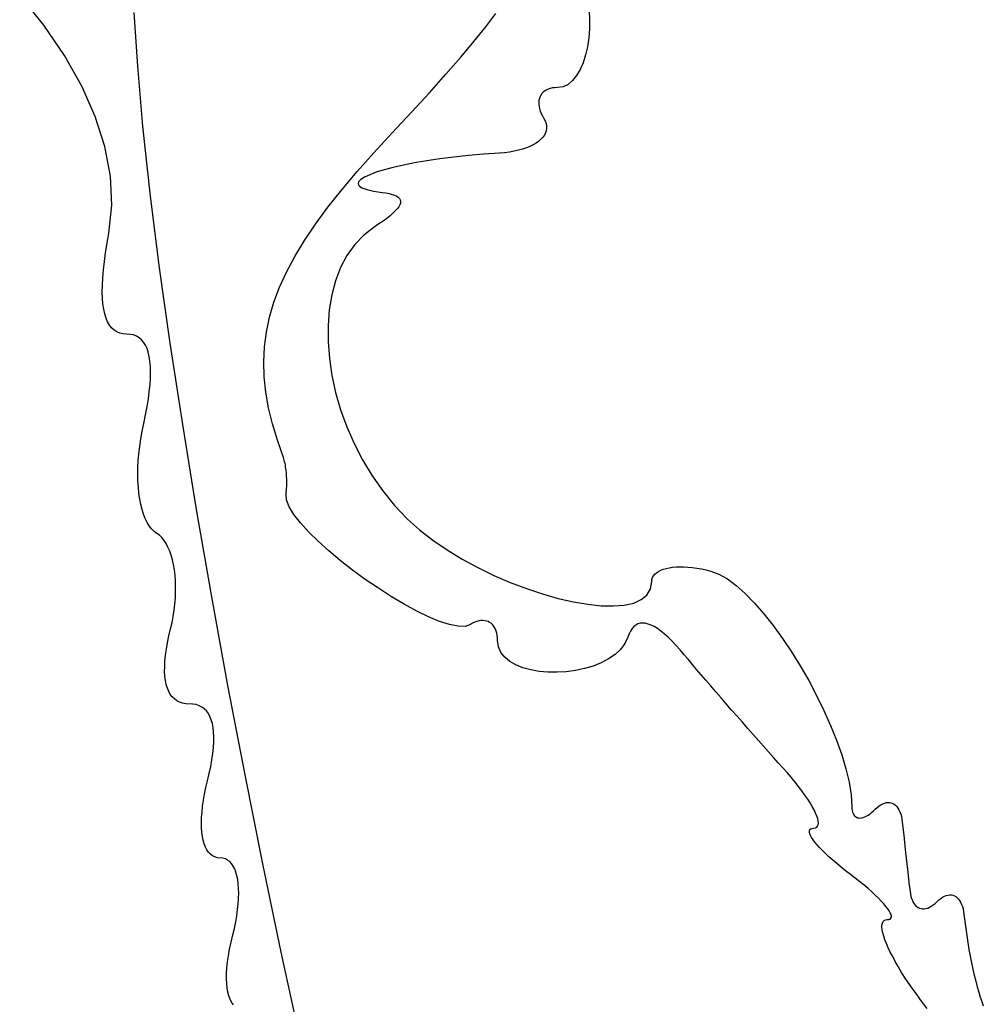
# Model space of a CAD drawing. Header units: metres. Extents: x 7 to 471, y 42 to 513.
# Tile 8 of 85: x 78 to 89, y 145 to 156. Entities that reach past the tile are written whole.
import ezdxf

# ---------------------------------------------------------------- set-up
doc = ezdxf.new("R2010")
doc.units = ezdxf.units.M

msp = doc.modelspace()

# ---------------------------------------------------------------- linework, layer by layer
for p, q in [((78.0633, 155.937), (77.7872, 156.283)), ((79.0931, 156.081), (79.1337, 155.468)), ((83.1195, 155.918), (83.2369, 156.072)), ((84.3036, 156.101), (84.3082, 155.997)), ((78.3007, 155.589), (78.0633, 155.937)), ((82.9848, 155.75), (83.1195, 155.918)), ((84.3062, 155.893), (84.2975, 155.79)), ((84.3082, 155.997), (84.3062, 155.893)), ((84.2975, 155.79), (84.2825, 155.69)), ((82.8328, 155.569), (82.9848, 155.75)), ((84.2825, 155.69), (84.261, 155.596)), ((78.4975, 155.24), (78.3007, 155.589)), ((82.6632, 155.374), (82.8328, 155.569)), ((84.261, 155.596), (84.2333, 155.507)), ((79.1337, 155.468), (79.1925, 154.78)), ((84.2333, 155.507), (84.1993, 155.428)), ((82.476, 155.164), (82.6632, 155.374)), ((84.1593, 155.359), (84.1133, 155.302)), ((84.1993, 155.428), (84.1593, 155.359)), ((78.6519, 154.893), (78.4975, 155.24)), ((83.8828, 155.218), (83.8572, 155.212)), ((83.9105, 155.221), (83.8828, 155.218)), ((83.9403, 155.222), (83.9105, 155.221)), ((84.0037, 155.232), (83.9403, 155.222)), ((84.0614, 155.259), (84.0037, 155.232)), ((84.1133, 155.302), (84.0614, 155.259)), ((82.271, 154.941), (82.476, 155.164)), ((83.7405, 155.119), (83.7333, 155.099)), ((83.7502, 155.137), (83.7405, 155.119)), ((83.7623, 155.154), (83.7502, 155.137)), ((83.7767, 155.169), (83.7623, 155.154)), ((83.7935, 155.183), (83.7767, 155.169)), ((83.8125, 155.194), (83.7935, 155.183)), ((83.8338, 155.204), (83.8125, 155.194)), ((83.8572, 155.212), (83.8338, 155.204)), ((83.7285, 155.077), (83.7263, 155.055)), ((83.7263, 155.055), (83.7266, 155.031)), ((83.7266, 155.031), (83.7296, 155.006)), ((83.7333, 155.099), (83.7285, 155.077)), ((83.7296, 155.006), (83.7351, 154.981)), ((78.762, 154.549), (78.6519, 154.893)), ((82.048, 154.703), (82.271, 154.941)), ((83.7351, 154.981), (83.7434, 154.954)), ((83.7434, 154.954), (83.7544, 154.926)), ((83.7544, 154.926), (83.7681, 154.898)), ((83.7681, 154.898), (83.7847, 154.869)), ((79.1925, 154.78), (79.2753, 154.015)), ((83.7847, 154.869), (83.8001, 154.84)), ((83.8001, 154.84), (83.8104, 154.812)), ((83.8104, 154.812), (83.8157, 154.784)), ((83.8157, 154.784), (83.8162, 154.756)), ((81.8387, 154.477), (82.048, 154.703)), ((83.7726, 154.653), (83.7509, 154.63)), ((83.7901, 154.677), (83.7726, 154.653)), ((83.8033, 154.703), (83.7901, 154.677)), ((83.812, 154.729), (83.8033, 154.703)), ((83.8162, 154.756), (83.812, 154.729)), ((78.8259, 154.21), (78.762, 154.549)), ((83.6254, 154.549), (83.5849, 154.532)), ((83.6624, 154.567), (83.6254, 154.549)), ((83.6957, 154.586), (83.6624, 154.567)), ((83.7253, 154.607), (83.6957, 154.586)), ((83.7509, 154.63), (83.7253, 154.607)), ((81.6466, 154.26), (81.8387, 154.477)), ((82.9205, 154.444), (82.7533, 154.426)), ((83.0952, 154.46), (82.9205, 154.444)), ((83.2764, 154.473), (83.0952, 154.46)), ((83.335, 154.477), (83.2764, 154.473)), ((83.3909, 154.484), (83.335, 154.477)), ((83.444, 154.493), (83.3909, 154.484)), ((83.4941, 154.505), (83.444, 154.493)), ((83.5411, 154.518), (83.4941, 154.505)), ((83.5849, 154.532), (83.5411, 154.518)), ((82.1768, 154.334), (82.0604, 154.308)), ((82.3053, 154.359), (82.1768, 154.334)), ((82.4447, 154.383), (82.3053, 154.359)), ((82.5944, 154.406), (82.4447, 154.383)), ((82.7533, 154.426), (82.5944, 154.406)), ((78.8416, 153.878), (78.8259, 154.21)), ((81.4714, 154.052), (81.6466, 154.26)), ((81.7923, 154.225), (81.733, 154.198)), ((81.8672, 154.253), (81.7923, 154.225)), ((81.9569, 154.281), (81.8672, 154.253)), ((82.0604, 154.308), (81.9569, 154.281)), ((81.6651, 154.145), (81.6584, 154.12)), ((81.6584, 154.12), (81.6709, 154.096)), ((81.6903, 154.171), (81.6651, 154.145)), ((81.6709, 154.096), (81.7037, 154.075)), ((81.733, 154.198), (81.6903, 154.171)), ((79.2753, 154.015), (79.3802, 153.185)), ((81.3129, 153.852), (81.4714, 154.052)), ((81.7037, 154.075), (81.7576, 154.055)), ((81.7576, 154.055), (81.8336, 154.037)), ((81.8336, 154.037), (81.9326, 154.022)), ((81.9326, 154.022), (81.9763, 154.016)), ((81.9763, 154.016), (82.015, 154.009)), ((82.015, 154.009), (82.0486, 154)), ((82.0486, 154), (82.0772, 153.99)), ((82.0772, 153.99), (82.1008, 153.978)), ((82.1008, 153.978), (82.1193, 153.966)), ((78.8074, 153.554), (78.8416, 153.878)), ((82.1193, 153.966), (82.1327, 153.951)), ((82.1358, 153.88), (82.1239, 153.858)), ((82.1327, 153.951), (82.1411, 153.936)), ((82.1427, 153.9), (82.1358, 153.88)), ((82.1411, 153.936), (82.1444, 153.919)), ((82.1444, 153.919), (82.1427, 153.9)), ((81.1707, 153.659), (81.3129, 153.852)), ((82.0251, 153.755), (81.9877, 153.725)), ((82.0575, 153.783), (82.0251, 153.755)), ((82.0847, 153.81), (82.0575, 153.783)), ((82.1069, 153.835), (82.0847, 153.81)), ((82.1239, 153.858), (82.1069, 153.835)), ((81.0446, 153.472), (81.1707, 153.659)), ((81.8973, 153.661), (81.8444, 153.626)), ((81.9451, 153.694), (81.8973, 153.661)), ((81.9877, 153.725), (81.9451, 153.694)), ((78.7871, 153.44), (78.8074, 153.554)), ((81.7247, 153.534), (81.6207, 153.425)), ((81.8444, 153.626), (81.7247, 153.534)), ((78.7699, 153.332), (78.7871, 153.44)), ((80.9343, 153.289), (81.0446, 153.472)), ((81.6207, 153.425), (81.5321, 153.3)), ((78.756, 153.23), (78.7699, 153.332)), ((81.5321, 153.3), (81.4588, 153.162)), ((78.7453, 153.135), (78.756, 153.23)), ((80.8395, 153.111), (80.9343, 153.289)), ((78.7377, 153.045), (78.7453, 153.135)), ((79.3802, 153.185), (79.5052, 152.298)), ((80.7598, 152.936), (80.8395, 153.111)), ((81.4588, 153.162), (81.4007, 153.01)), ((78.7334, 152.961), (78.7377, 153.045)), ((81.4007, 153.01), (81.3575, 152.848)), ((78.7323, 152.883), (78.7334, 152.961)), ((78.7343, 152.811), (78.7323, 152.883)), ((80.6951, 152.764), (80.7598, 152.936)), ((78.7396, 152.745), (78.7343, 152.811)), ((78.7482, 152.685), (78.7396, 152.745)), ((80.645, 152.594), (80.6951, 152.764)), ((81.3575, 152.848), (81.329, 152.677)), ((78.7599, 152.631), (78.7482, 152.685)), ((78.7748, 152.582), (78.7599, 152.631)), ((81.329, 152.677), (81.3152, 152.497)), ((78.793, 152.539), (78.7748, 152.582)), ((78.8144, 152.502), (78.793, 152.539)), ((80.6092, 152.424), (80.645, 152.594)), ((78.8391, 152.471), (78.8144, 152.502)), ((78.867, 152.445), (78.8391, 152.471)), ((78.8981, 152.425), (78.867, 152.445)), ((78.9324, 152.411), (78.8981, 152.425)), ((78.9701, 152.403), (78.9324, 152.411)), ((79.0109, 152.4), (78.9701, 152.403)), ((79.0513, 152.397), (79.0109, 152.4)), ((80.5874, 152.254), (80.6092, 152.424)), ((81.3152, 152.497), (81.3158, 152.311)), ((79.0885, 152.39), (79.0513, 152.397)), ((79.1225, 152.377), (79.0885, 152.39)), ((79.1532, 152.359), (79.1225, 152.377)), ((79.1807, 152.336), (79.1532, 152.359)), ((79.2049, 152.308), (79.1807, 152.336)), ((79.226, 152.274), (79.2049, 152.308)), ((79.5052, 152.298), (79.6483, 151.364)), ((81.3158, 152.311), (81.3307, 152.121)), ((79.2438, 152.236), (79.226, 152.274)), ((79.2584, 152.193), (79.2438, 152.236)), ((79.2697, 152.144), (79.2584, 152.193)), ((80.5794, 152.083), (80.5874, 152.254)), ((79.2779, 152.09), (79.2697, 152.144)), ((79.2828, 152.031), (79.2779, 152.09)), ((80.5848, 151.91), (80.5794, 152.083)), ((81.3307, 152.121), (81.3596, 151.927)), ((79.2845, 151.967), (79.2828, 152.031)), ((79.2829, 151.898), (79.2845, 151.967)), ((79.2782, 151.824), (79.2829, 151.898)), ((80.6034, 151.735), (80.5848, 151.91)), ((81.3596, 151.927), (81.4024, 151.731)), ((79.259, 151.66), (79.2702, 151.744)), ((79.2702, 151.744), (79.2782, 151.824)), ((80.6349, 151.556), (80.6034, 151.735)), ((81.4024, 151.731), (81.459, 151.535)), ((79.2446, 151.57), (79.259, 151.66)), ((79.2269, 151.475), (79.2446, 151.57)), ((80.679, 151.372), (80.6349, 151.556)), ((81.459, 151.535), (81.5291, 151.34)), ((79.206, 151.375), (79.2269, 151.475)), ((79.1729, 151.2), (79.188, 151.287)), ((79.188, 151.287), (79.206, 151.375)), ((79.6483, 151.364), (79.8075, 150.393)), ((80.7354, 151.184), (80.679, 151.372)), ((81.5291, 151.34), (81.6126, 151.148)), ((79.1606, 151.115), (79.1729, 151.2)), ((80.8037, 150.989), (80.7354, 151.184)), ((79.1512, 151.031), (79.1606, 151.115)), ((81.6126, 151.148), (81.7093, 150.96)), ((79.1405, 150.869), (79.1445, 150.949)), ((79.1445, 150.949), (79.1512, 151.031)), ((80.809, 150.974), (80.8037, 150.989)), ((80.8139, 150.957), (80.809, 150.974)), ((80.8185, 150.939), (80.8139, 150.957)), ((80.8228, 150.921), (80.8185, 150.939)), ((81.7093, 150.96), (81.8191, 150.778)), ((79.1392, 150.792), (79.1405, 150.869)), ((80.8266, 150.901), (80.8228, 150.921)), ((80.8301, 150.881), (80.8266, 150.901)), ((80.8332, 150.859), (80.8301, 150.881)), ((80.8359, 150.838), (80.8332, 150.859)), ((80.8382, 150.815), (80.8359, 150.838)), ((79.1407, 150.717), (79.1392, 150.792)), ((79.1447, 150.645), (79.1407, 150.717)), ((80.84, 150.793), (80.8382, 150.815)), ((80.8415, 150.77), (80.84, 150.793)), ((80.8426, 150.746), (80.8415, 150.77)), ((80.8432, 150.723), (80.8426, 150.746)), ((80.8434, 150.7), (80.8432, 150.723)), ((81.8191, 150.778), (81.9417, 150.604)), ((79.1514, 150.576), (79.1447, 150.645)), ((80.8374, 150.589), (80.8395, 150.61)), ((80.8395, 150.61), (80.8412, 150.632)), ((80.8412, 150.632), (80.8424, 150.654)), ((80.8424, 150.654), (80.8431, 150.677)), ((80.8431, 150.677), (80.8434, 150.7)), ((81.9417, 150.604), (82.0769, 150.438)), ((79.1607, 150.511), (79.1514, 150.576)), ((79.1725, 150.449), (79.1607, 150.511)), ((80.8348, 150.568), (80.8374, 150.589)), ((80.8398, 150.501), (80.8348, 150.568)), ((80.8706, 150.423), (80.8398, 150.501)), ((79.1869, 150.391), (79.1725, 150.449)), ((79.2038, 150.338), (79.1869, 150.391)), ((79.8075, 150.393), (79.9808, 149.394)), ((80.9248, 150.334), (80.8706, 150.423)), ((82.0769, 150.438), (82.2247, 150.283)), ((79.2231, 150.288), (79.2038, 150.338)), ((79.2448, 150.244), (79.2231, 150.288)), ((80.9996, 150.238), (80.9248, 150.334)), ((82.2247, 150.283), (82.3629, 150.159)), ((79.269, 150.205), (79.2448, 150.244)), ((79.2955, 150.171), (79.269, 150.205)), ((79.3244, 150.142), (79.2955, 150.171)), ((81.0926, 150.135), (80.9996, 150.238)), ((82.3629, 150.159), (82.5146, 150.041)), ((79.3556, 150.119), (79.3244, 150.142)), ((79.3855, 150.097), (79.3556, 150.119)), ((79.4133, 150.07), (79.3855, 150.097)), ((79.439, 150.038), (79.4133, 150.07)), ((79.4626, 150.002), (79.439, 150.038)), ((81.2013, 150.028), (81.0926, 150.135)), ((82.5146, 150.041), (82.6777, 149.929)), ((79.484, 149.961), (79.4626, 150.002)), ((79.5032, 149.916), (79.484, 149.961)), ((81.3231, 149.919), (81.2013, 150.028)), ((81.4555, 149.808), (81.3231, 149.919)), ((82.6777, 149.929), (82.8499, 149.825)), ((79.5201, 149.868), (79.5032, 149.916)), ((79.5347, 149.816), (79.5201, 149.868)), ((79.547, 149.761), (79.5347, 149.816)), ((81.5959, 149.699), (81.4555, 149.808)), ((82.8499, 149.825), (83.0289, 149.728)), ((79.5568, 149.703), (79.547, 149.761)), ((79.5642, 149.642), (79.5568, 149.703)), ((81.7418, 149.592), (81.5959, 149.699)), ((83.0289, 149.728), (83.2125, 149.638)), ((85.0952, 149.683), (85.1212, 149.697)), ((85.1212, 149.697), (85.1504, 149.708)), ((85.1504, 149.708), (85.1828, 149.717)), ((85.1828, 149.717), (85.2182, 149.725)), ((85.2182, 149.725), (85.2563, 149.731)), ((85.2563, 149.731), (85.2971, 149.734)), ((85.2971, 149.734), (85.3403, 149.736)), ((85.3403, 149.736), (85.3858, 149.735)), ((85.3858, 149.735), (85.4333, 149.733)), ((85.4333, 149.733), (85.4828, 149.728)), ((85.4828, 149.728), (85.534, 149.721)), ((85.534, 149.721), (85.5867, 149.712)), ((85.5867, 149.712), (85.6408, 149.701)), ((85.6408, 149.701), (85.6961, 149.687)), ((79.5692, 149.579), (79.5642, 149.642)), ((81.8907, 149.49), (81.7418, 149.592)), ((83.2125, 149.638), (83.3985, 149.558)), ((85.0194, 149.566), (85.0217, 149.59)), ((85.0217, 149.59), (85.0283, 149.612)), ((85.0283, 149.612), (85.0392, 149.633)), ((85.0392, 149.633), (85.0541, 149.651)), ((85.0541, 149.651), (85.0728, 149.668)), ((85.0728, 149.668), (85.0952, 149.683)), ((85.6961, 149.687), (85.7874, 149.653)), ((85.7874, 149.653), (85.884, 149.598)), ((85.884, 149.598), (85.9849, 149.522)), ((79.5716, 149.514), (79.5692, 149.579)), ((79.5714, 149.447), (79.5716, 149.514)), ((82.04, 149.394), (81.8907, 149.49)), ((83.3985, 149.558), (83.5847, 149.487)), ((83.5847, 149.487), (83.7689, 149.426)), ((84.9647, 149.413), (85.0054, 149.482)), ((85.0054, 149.482), (85.0194, 149.566)), ((85.9849, 149.522), (86.0889, 149.43)), ((79.5633, 149.31), (79.5687, 149.379)), ((79.5687, 149.379), (79.5714, 149.447)), ((79.9808, 149.394), (80.1662, 148.379)), ((82.1871, 149.307), (82.04, 149.394)), ((83.7689, 149.426), (83.9487, 149.375)), ((83.9487, 149.375), (84.122, 149.335)), ((84.8124, 149.321), (84.8996, 149.36)), ((84.8996, 149.36), (84.9647, 149.413)), ((86.0889, 149.43), (86.1949, 149.321)), ((79.5552, 149.24), (79.5633, 149.31)), ((82.3296, 149.229), (82.1871, 149.307)), ((84.122, 149.335), (84.2865, 149.307)), ((84.2865, 149.307), (84.4401, 149.291)), ((84.4401, 149.291), (84.5804, 149.288)), ((84.5804, 149.288), (84.7052, 149.298)), ((84.7052, 149.298), (84.8124, 149.321)), ((86.1949, 149.321), (86.3019, 149.198)), ((79.5307, 149.098), (79.5443, 149.169)), ((79.5443, 149.169), (79.5552, 149.24)), ((82.4649, 149.163), (82.3296, 149.229)), ((82.5904, 149.111), (82.4649, 149.163)), ((86.3019, 149.198), (86.4089, 149.063)), ((79.4949, 148.945), (79.5143, 149.027)), ((79.5143, 149.027), (79.5307, 149.098)), ((82.7037, 149.074), (82.5904, 149.111)), ((82.8022, 149.055), (82.7037, 149.074)), ((82.8832, 149.054), (82.8022, 149.055)), ((82.9444, 149.074), (82.8832, 149.054)), ((82.9698, 149.089), (82.9444, 149.074)), ((82.9947, 149.101), (82.9698, 149.089)), ((83.0189, 149.11), (82.9947, 149.101)), ((83.0425, 149.116), (83.0189, 149.11)), ((83.0652, 149.12), (83.0425, 149.116)), ((83.0871, 149.121), (83.0652, 149.12)), ((83.108, 149.119), (83.0871, 149.121)), ((83.1278, 149.115), (83.108, 149.119)), ((83.1466, 149.109), (83.1278, 149.115)), ((83.1641, 149.1), (83.1466, 149.109)), ((83.1804, 149.089), (83.1641, 149.1)), ((83.1953, 149.076), (83.1804, 149.089)), ((83.2088, 149.06), (83.1953, 149.076)), ((83.2207, 149.043), (83.2088, 149.06)), ((83.231, 149.023), (83.2207, 149.043)), ((83.2396, 149.001), (83.231, 149.023)), ((84.7943, 149.029), (84.7759, 149.001)), ((84.8147, 149.052), (84.7943, 149.029)), ((84.837, 149.069), (84.8147, 149.052)), ((84.8612, 149.082), (84.837, 149.069)), ((84.8874, 149.089), (84.8612, 149.082)), ((84.9154, 149.092), (84.8874, 149.089)), ((84.9453, 149.089), (84.9154, 149.092)), ((84.977, 149.081), (84.9453, 149.089)), ((85.0106, 149.069), (84.977, 149.081)), ((85.0459, 149.051), (85.0106, 149.069)), ((85.0831, 149.028), (85.0459, 149.051)), ((85.122, 149), (85.0831, 149.028)), ((86.4089, 149.063), (86.5147, 148.917)), ((79.4788, 148.867), (79.4949, 148.945)), ((83.2465, 148.977), (83.2396, 149.001)), ((83.2514, 148.951), (83.2465, 148.977)), ((83.2545, 148.923), (83.2514, 148.951)), ((83.2556, 148.893), (83.2545, 148.923)), ((84.745, 148.931), (84.711, 148.857)), ((84.7594, 148.969), (84.745, 148.931)), ((84.7759, 149.001), (84.7594, 148.969)), ((85.1627, 148.968), (85.122, 149)), ((85.2051, 148.93), (85.1627, 148.968)), ((85.2492, 148.887), (85.2051, 148.93)), ((86.5147, 148.917), (86.6183, 148.762)), ((79.456, 148.723), (79.4658, 148.793)), ((79.4658, 148.793), (79.4788, 148.867)), ((83.2651, 148.821), (83.2556, 148.893)), ((83.2926, 148.756), (83.2651, 148.821)), ((84.6617, 148.791), (84.5989, 148.732)), ((84.711, 148.857), (84.6617, 148.791)), ((85.295, 148.839), (85.2492, 148.887)), ((85.3425, 148.787), (85.295, 148.839)), ((79.4494, 148.657), (79.456, 148.723)), ((83.3362, 148.7), (83.2926, 148.756)), ((83.394, 148.652), (83.3362, 148.7)), ((84.5244, 148.681), (84.4401, 148.637)), ((84.5989, 148.732), (84.5244, 148.681)), ((85.3916, 148.729), (85.3425, 148.787)), ((85.4353, 148.677), (85.3916, 148.729)), ((86.6183, 148.762), (86.7187, 148.601)), ((79.4458, 148.537), (79.446, 148.595)), ((79.446, 148.595), (79.4494, 148.657)), ((83.4642, 148.612), (83.394, 148.652)), ((83.5449, 148.579), (83.4642, 148.612)), ((83.6343, 148.555), (83.5449, 148.579)), ((84.2494, 148.571), (84.1468, 148.549)), ((84.3478, 148.6), (84.2494, 148.571)), ((84.4401, 148.637), (84.3478, 148.6)), ((85.4822, 148.621), (85.4353, 148.677)), ((85.5318, 148.562), (85.4822, 148.621)), ((86.7187, 148.601), (86.8148, 148.434)), ((79.4487, 148.483), (79.4458, 148.537)), ((79.4548, 148.433), (79.4487, 148.483)), ((83.7305, 148.538), (83.6343, 148.555)), ((83.8318, 148.529), (83.7305, 148.538)), ((83.9361, 148.528), (83.8318, 148.529)), ((84.0417, 148.535), (83.9361, 148.528)), ((84.1468, 148.549), (84.0417, 148.535)), ((85.584, 148.501), (85.5318, 148.562)), ((85.6383, 148.437), (85.584, 148.501)), ((79.464, 148.387), (79.4548, 148.433)), ((79.4764, 148.346), (79.464, 148.387)), ((79.4919, 148.309), (79.4764, 148.346)), ((80.1662, 148.379), (80.3617, 147.355)), ((85.6946, 148.372), (85.6383, 148.437)), ((85.7525, 148.305), (85.6946, 148.372)), ((86.8148, 148.434), (86.9054, 148.263)), ((79.5105, 148.276), (79.4919, 148.309)), ((79.5323, 148.247), (79.5105, 148.276)), ((79.5572, 148.223), (79.5323, 148.247)), ((85.8118, 148.236), (85.7525, 148.305)), ((85.8721, 148.167), (85.8118, 148.236)), ((86.9054, 148.263), (86.9896, 148.091)), ((79.5851, 148.202), (79.5572, 148.223)), ((79.6162, 148.187), (79.5851, 148.202)), ((79.6503, 148.176), (79.6162, 148.187)), ((79.6875, 148.169), (79.6503, 148.176)), ((79.7685, 148.164), (79.6875, 148.169)), ((79.806, 148.158), (79.7685, 148.164)), ((79.8404, 148.146), (79.806, 148.158)), ((79.8716, 148.131), (79.8404, 148.146)), ((79.8996, 148.11), (79.8716, 148.131)), ((85.9331, 148.096), (85.8721, 148.167)), ((79.9244, 148.086), (79.8996, 148.11)), ((79.9461, 148.056), (79.9244, 148.086)), ((79.9645, 148.023), (79.9461, 148.056)), ((79.9798, 147.985), (79.9645, 148.023)), ((85.9946, 148.026), (85.9331, 148.096)), ((86.0562, 147.956), (85.9946, 148.026)), ((86.9896, 148.091), (87.0662, 147.919)), ((79.9919, 147.943), (79.9798, 147.985)), ((80.0007, 147.896), (79.9919, 147.943)), ((80.0064, 147.845), (80.0007, 147.896)), ((86.1176, 147.886), (86.0562, 147.956)), ((87.0662, 147.919), (87.1343, 147.75)), ((80.0088, 147.79), (80.0064, 147.845)), ((80.008, 147.731), (80.0088, 147.79)), ((86.1786, 147.816), (86.1176, 147.886)), ((86.2389, 147.748), (86.1786, 147.816)), ((79.9968, 147.599), (80.004, 147.667)), ((80.004, 147.667), (80.008, 147.731)), ((86.2981, 147.682), (86.2389, 147.748)), ((86.356, 147.617), (86.2981, 147.682)), ((87.1343, 147.75), (87.1927, 147.583)), ((79.9864, 147.527), (79.9968, 147.599)), ((86.4123, 147.554), (86.356, 147.617)), ((86.4666, 147.493), (86.4123, 147.554)), ((87.1927, 147.583), (87.2403, 147.423)), ((79.9557, 147.369), (79.9727, 147.45)), ((79.9727, 147.45), (79.9864, 147.527)), ((86.5187, 147.436), (86.4666, 147.493)), ((79.9356, 147.285), (79.9557, 147.369)), ((80.3617, 147.355), (80.5654, 146.334)), ((86.5683, 147.38), (86.5187, 147.436)), ((86.6151, 147.326), (86.5683, 147.38)), ((86.659, 147.272), (86.6151, 147.326)), ((87.2403, 147.423), (87.2762, 147.269)), ((79.9176, 147.208), (79.9356, 147.285)), ((86.6999, 147.221), (86.659, 147.272)), ((86.7377, 147.171), (86.6999, 147.221)), ((87.2762, 147.269), (87.2992, 147.124)), ((79.89, 147.063), (79.9024, 147.135)), ((79.9024, 147.135), (79.9176, 147.208)), ((86.7723, 147.123), (86.7377, 147.171)), ((86.8036, 147.077), (86.7723, 147.123)), ((87.2992, 147.124), (87.3083, 146.991)), ((79.8734, 146.929), (79.8803, 146.995)), ((79.8803, 146.995), (79.89, 147.063)), ((86.8316, 147.033), (86.8036, 147.077)), ((86.8562, 146.991), (86.8316, 147.033)), ((86.8772, 146.952), (86.8562, 146.991)), ((87.3083, 146.991), (87.3095, 146.968)), ((87.5989, 146.981), (87.6205, 146.999)), ((87.6205, 146.999), (87.6418, 147.013)), ((87.6418, 147.013), (87.6628, 147.024)), ((87.6628, 147.024), (87.6833, 147.032)), ((87.6833, 147.032), (87.7034, 147.037)), ((87.7034, 147.037), (87.7229, 147.039)), ((87.7229, 147.039), (87.7417, 147.038)), ((87.7417, 147.038), (87.7597, 147.034)), ((87.7597, 147.034), (87.7769, 147.027)), ((87.7769, 147.027), (87.7932, 147.018)), ((87.7932, 147.018), (87.8085, 147.006)), ((87.8085, 147.006), (87.8228, 146.991)), ((87.8228, 146.991), (87.8359, 146.973)), ((79.8692, 146.866), (79.8734, 146.929)), ((86.8945, 146.916), (86.8772, 146.952)), ((86.9081, 146.883), (86.8945, 146.916)), ((86.9179, 146.853), (86.9081, 146.883)), ((87.3095, 146.968), (87.3125, 146.947)), ((87.3125, 146.947), (87.317, 146.928)), ((87.317, 146.928), (87.3232, 146.912)), ((87.3232, 146.912), (87.3309, 146.897)), ((87.3309, 146.897), (87.3399, 146.886)), ((87.3399, 146.886), (87.3504, 146.876)), ((87.3504, 146.876), (87.3621, 146.869)), ((87.4554, 146.873), (87.4741, 146.882)), ((87.4741, 146.882), (87.4935, 146.893)), ((87.4935, 146.893), (87.5136, 146.906)), ((87.5136, 146.906), (87.5343, 146.922)), ((87.5343, 146.922), (87.5555, 146.941)), ((87.5555, 146.941), (87.5771, 146.961)), ((87.5771, 146.961), (87.5989, 146.981)), ((87.8359, 146.973), (87.8477, 146.953)), ((87.8477, 146.953), (87.8583, 146.931)), ((87.8583, 146.931), (87.8674, 146.905)), ((87.8674, 146.905), (87.8751, 146.877)), ((87.8751, 146.877), (87.8813, 146.847)), ((79.8677, 146.807), (79.8692, 146.866)), ((79.8689, 146.751), (79.8677, 146.807)), ((86.9062, 146.755), (86.9169, 146.767)), ((86.9169, 146.767), (86.9234, 146.783)), ((86.9238, 146.826), (86.9179, 146.853)), ((86.9234, 146.783), (86.9256, 146.802)), ((86.9256, 146.802), (86.9238, 146.826)), ((87.3621, 146.869), (87.375, 146.864)), ((87.375, 146.864), (87.3891, 146.861)), ((87.3891, 146.861), (87.4042, 146.86)), ((87.4042, 146.86), (87.4204, 146.862)), ((87.4204, 146.862), (87.4375, 146.866)), ((87.4375, 146.866), (87.4554, 146.873)), ((87.8813, 146.847), (87.8858, 146.814)), ((87.8858, 146.814), (87.9019, 146.665)), ((79.8727, 146.699), (79.8689, 146.751)), ((79.8791, 146.65), (79.8727, 146.699)), ((79.888, 146.605), (79.8791, 146.65)), ((86.8229, 146.699), (86.8233, 146.714)), ((86.827, 146.681), (86.8229, 146.699)), ((86.8233, 146.714), (86.8282, 146.727)), ((86.8355, 146.661), (86.827, 146.681)), ((86.8282, 146.727), (86.8378, 146.736)), ((86.8482, 146.637), (86.8355, 146.661)), ((86.8378, 146.736), (86.8522, 146.742)), ((86.8522, 146.742), (86.8715, 146.744)), ((86.8715, 146.744), (86.8911, 146.747)), ((86.8911, 146.747), (86.9062, 146.755)), ((87.9019, 146.665), (87.9203, 146.498)), ((79.8996, 146.564), (79.888, 146.605)), ((79.9136, 146.528), (79.8996, 146.564)), ((86.8651, 146.612), (86.8482, 146.637)), ((86.8859, 146.584), (86.8651, 146.612)), ((86.9107, 146.555), (86.8859, 146.584)), ((86.9393, 146.523), (86.9107, 146.555)), ((79.9302, 146.496), (79.9136, 146.528)), ((79.9492, 146.468), (79.9302, 146.496)), ((79.9707, 146.445), (79.9492, 146.468)), ((79.9946, 146.427), (79.9707, 146.445)), ((80.0209, 146.414), (79.9946, 146.427)), ((86.9716, 146.489), (86.9393, 146.523)), ((87.0075, 146.454), (86.9716, 146.489)), ((87.0468, 146.417), (87.0075, 146.454)), ((87.9203, 146.498), (87.9346, 146.368)), ((80.0495, 146.405), (80.0209, 146.414)), ((80.1116, 146.4), (80.0495, 146.405)), ((80.1402, 146.392), (80.1116, 146.4)), ((80.1665, 146.379), (80.1402, 146.392)), ((80.1904, 146.361), (80.1665, 146.379)), ((80.2119, 146.338), (80.1904, 146.361)), ((80.2309, 146.31), (80.2119, 146.338)), ((80.5654, 146.334), (80.7752, 145.325)), ((87.0895, 146.379), (87.0468, 146.417)), ((87.1354, 146.34), (87.0895, 146.379)), ((87.1845, 146.299), (87.1354, 146.34)), ((87.9346, 146.368), (87.9488, 146.242)), ((80.2475, 146.278), (80.2309, 146.31)), ((80.2615, 146.241), (80.2475, 146.278)), ((80.2731, 146.2), (80.2615, 146.241)), ((80.282, 146.155), (80.2731, 146.2)), ((87.2366, 146.257), (87.1845, 146.299)), ((87.2917, 146.215), (87.2366, 146.257)), ((87.3468, 146.173), (87.2917, 146.215)), ((87.9488, 146.242), (87.9578, 146.162)), ((80.2884, 146.107), (80.282, 146.155)), ((80.2922, 146.054), (80.2884, 146.107)), ((87.3989, 146.131), (87.3468, 146.173)), ((87.4481, 146.091), (87.3989, 146.131)), ((87.4941, 146.052), (87.4481, 146.091)), ((87.9578, 146.162), (87.9662, 146.088)), ((87.9662, 146.088), (87.974, 146.021)), ((80.2919, 145.939), (80.2934, 145.998)), ((80.2934, 145.998), (80.2922, 146.054)), ((87.5368, 146.014), (87.4941, 146.052)), ((87.5762, 145.978), (87.5368, 146.014)), ((87.6121, 145.943), (87.5762, 145.978)), ((87.974, 146.021), (87.9785, 145.99)), ((87.9785, 145.99), (87.9846, 145.962)), ((88.3683, 145.965), (88.3889, 145.973)), ((88.3889, 145.973), (88.409, 145.978)), ((88.409, 145.978), (88.4284, 145.98)), ((88.4284, 145.98), (88.4472, 145.979)), ((88.4472, 145.979), (88.4653, 145.976)), ((88.4653, 145.976), (88.4825, 145.969)), ((80.2808, 145.811), (80.2877, 145.877)), ((80.2877, 145.877), (80.2919, 145.939)), ((87.6444, 145.91), (87.6121, 145.943)), ((87.6731, 145.879), (87.6444, 145.91)), ((87.6979, 145.849), (87.6731, 145.879)), ((87.9846, 145.962), (87.9923, 145.937)), ((87.9923, 145.937), (88.0014, 145.914)), ((88.0014, 145.914), (88.012, 145.893)), ((88.012, 145.893), (88.0239, 145.875)), ((88.0239, 145.875), (88.037, 145.86)), ((88.037, 145.86), (88.0513, 145.847)), ((88.218, 145.851), (88.2393, 145.865)), ((88.2393, 145.865), (88.2609, 145.883)), ((88.2609, 145.883), (88.3044, 145.923)), ((88.3044, 145.923), (88.326, 145.94)), ((88.326, 145.94), (88.3474, 145.954)), ((88.3474, 145.954), (88.3683, 145.965)), ((88.4825, 145.969), (88.4988, 145.96)), ((88.4988, 145.96), (88.5141, 145.947)), ((88.5141, 145.947), (88.5284, 145.933)), ((88.5284, 145.933), (88.5414, 145.915)), ((88.5414, 145.915), (88.5533, 145.895)), ((88.5533, 145.895), (88.5638, 145.872)), ((88.5638, 145.872), (88.573, 145.847)), ((80.2711, 145.742), (80.2808, 145.811)), ((87.7188, 145.822), (87.6979, 145.849)), ((87.7357, 145.798), (87.7188, 145.822)), ((87.7484, 145.775), (87.7357, 145.798)), ((87.7569, 145.755), (87.7484, 145.775)), ((87.7611, 145.738), (87.7569, 145.755)), ((88.0513, 145.847), (88.0666, 145.836)), ((88.0666, 145.836), (88.0829, 145.828)), ((88.0829, 145.828), (88.1001, 145.823)), ((88.1001, 145.823), (88.1182, 145.821)), ((88.1182, 145.821), (88.137, 145.821)), ((88.137, 145.821), (88.1565, 145.824)), ((88.1565, 145.824), (88.1765, 145.83)), ((88.1765, 145.83), (88.1971, 145.839)), ((88.1971, 145.839), (88.218, 145.851)), ((88.573, 145.847), (88.5807, 145.819)), ((88.5807, 145.819), (88.5868, 145.789)), ((88.5868, 145.789), (88.5913, 145.756)), ((88.5913, 145.756), (88.6006, 145.675)), ((80.2435, 145.597), (80.2587, 145.671)), ((80.2587, 145.671), (80.2711, 145.742)), ((87.6532, 145.609), (87.6535, 145.635)), ((87.6535, 145.635), (87.6576, 145.657)), ((87.6576, 145.657), (87.6654, 145.674)), ((87.6654, 145.674), (87.6772, 145.687)), ((87.6772, 145.687), (87.6928, 145.695)), ((87.6928, 145.695), (87.7125, 145.697)), ((87.7125, 145.697), (87.7319, 145.699)), ((87.7319, 145.699), (87.7462, 145.704)), ((87.7462, 145.704), (87.7558, 145.712)), ((87.7558, 145.712), (87.7608, 145.724)), ((87.7608, 145.724), (87.7611, 145.738)), ((88.6006, 145.675), (88.6111, 145.594)), ((80.2255, 145.521), (80.2435, 145.597)), ((87.6565, 145.579), (87.6532, 145.609)), ((87.6634, 145.545), (87.6565, 145.579)), ((87.6738, 145.508), (87.6634, 145.545)), ((88.6111, 145.594), (88.6226, 145.514)), ((80.1892, 145.359), (80.2058, 145.438)), ((80.2058, 145.438), (80.2255, 145.521)), ((87.6876, 145.467), (87.6738, 145.508)), ((87.7048, 145.423), (87.6876, 145.467)), ((87.7253, 145.375), (87.7048, 145.423)), ((88.6226, 145.514), (88.6351, 145.434)), ((88.6351, 145.434), (88.6485, 145.355)), ((80.1758, 145.283), (80.1892, 145.359)), ((80.7752, 145.325), (80.9892, 144.337)), ((87.7489, 145.325), (87.7253, 145.375)), ((87.7757, 145.273), (87.7489, 145.325)), ((88.6485, 145.355), (88.6627, 145.278)), ((80.1583, 145.144), (80.1655, 145.212)), ((80.1655, 145.212), (80.1758, 145.283)), ((87.8056, 145.218), (87.7757, 145.273)), ((87.8384, 145.16), (87.8056, 145.218)), ((88.6627, 145.278), (88.6776, 145.203)), ((88.6776, 145.203), (88.6932, 145.13)), ((80.1533, 145.021), (80.1543, 145.081)), ((80.1543, 145.081), (80.1583, 145.144)), ((87.8741, 145.101), (87.8384, 145.16)), ((87.9127, 145.04), (87.8741, 145.101)), ((88.6932, 145.13), (88.7093, 145.06)), ((80.1555, 144.966), (80.1533, 145.021)), ((80.1607, 144.915), (80.1555, 144.966)), ((87.954, 144.977), (87.9127, 145.04)), ((87.9979, 144.913), (87.954, 144.977)), ((88.7093, 145.06), (88.7259, 144.992)), ((88.7259, 144.992), (88.7428, 144.928)), ((80.169, 144.868), (80.1607, 144.915)), ((80.1804, 144.825), (80.169, 144.868)), ((88.0428, 144.85), (87.9979, 144.913)), ((88.0867, 144.79), (88.0428, 144.85)), ((88.7428, 144.928), (88.7601, 144.867)), ((88.7601, 144.867), (88.7775, 144.81)), ((80.1948, 144.786), (80.1804, 144.825)), ((80.2123, 144.752), (80.1948, 144.786)), ((80.2328, 144.722), (80.2123, 144.752)), ((88.1295, 144.733), (88.0867, 144.79)), ((88.171, 144.679), (88.1295, 144.733)), ((88.7775, 144.81), (88.795, 144.758)), ((88.795, 144.758), (88.8126, 144.71))]:
    msp.add_line(p, q)

doc.saveas('drawing.dxf')
